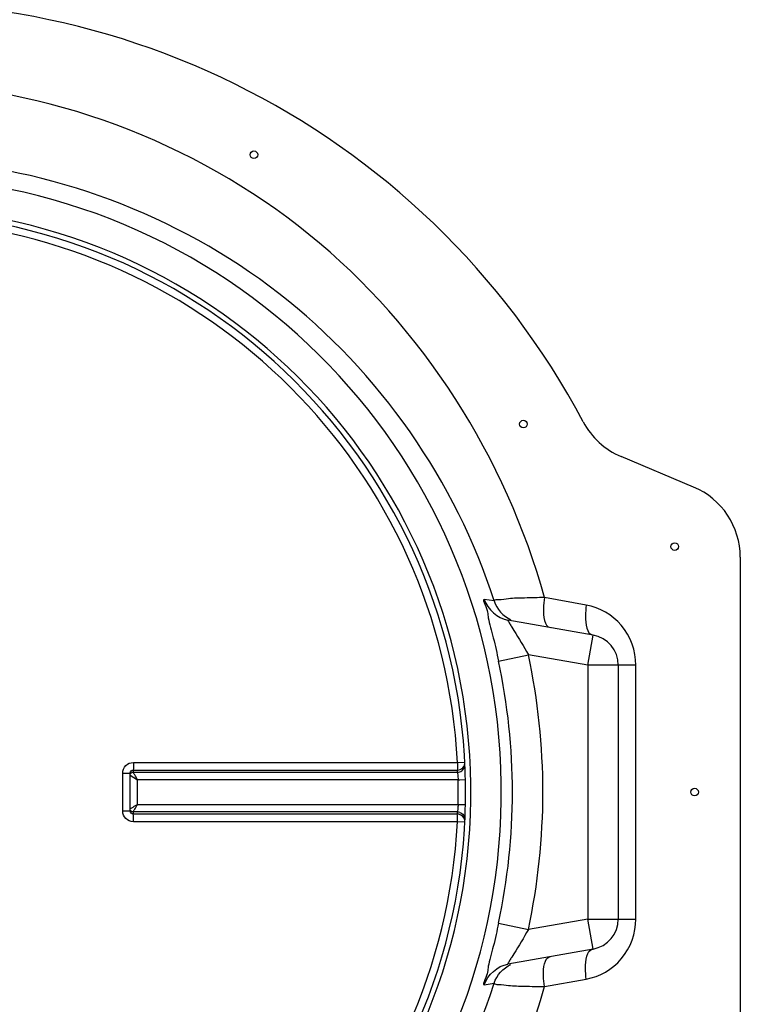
# Model space of a CAD drawing. Header units: millimetres. Extents: x 0 to 297, y 0 to 210.
# Tile 9 of 21: x 150 to 155, y 101 to 107. Entities that reach past the tile are written whole.
import ezdxf

# ---------------------------------------------------------------- set-up
doc = ezdxf.new("R2010")
doc.units = ezdxf.units.MM
doc.header["$LTSCALE"] = 16.335
doc.layers.get('0').update_dxf_attribs({"linetype": 'CONTINUOUS'})
doc.layers.add('AXES_REF', color=7, linetype='CONTINUOUS')

msp = doc.modelspace()

# ---------------------------------------------------------------- linework, layer by layer
at = {"color": 7, "linetype": 'Continuous'}
for p, q in [((154.5147, 104.0715), (154.0394, 104.2715)), ((154.8208, 103.6106), (154.8208, 100.5323)), ((153.8555, 103.1006), (153.2977, 103.199)), ((154.0208, 102.9036), (154.0208, 101.2393)), ((150.8225, 102.1951), (150.8226, 102.1969)), ((150.8225, 101.9479), (150.8225, 102.1951)), ((150.8226, 101.946), (150.8225, 101.9479)), ((153.8555, 101.0423), (153.2977, 100.944))]:
    msp.add_line(p, q, dxfattribs=at)
at = {"color": 9, "linetype": 'Continuous'}
for p, q in [((153.2073, 103.3244), (153.1422, 103.3346)), ((153.8114, 103.2976), (153.5373, 103.3467)), ((153.3226, 103.1538), (153.3369, 103.1311)), ((153.8208, 102.9036), (153.8555, 103.1006)), ((153.2364, 102.9304), (153.4319, 102.9722)), ((153.8208, 102.9036), (153.4319, 102.9722)), ((153.8208, 102.9036), (153.8208, 101.2393)), ((154.1363, 102.9036), (153.8208, 102.9036)), ((154.1363, 101.2393), (154.1363, 102.9036)), ((150.843, 102.2657), (152.9671, 102.2657)), ((152.9671, 102.2657), (153.0157, 102.2682)), ((150.773, 102.1951), (150.8225, 102.1951)), ((150.773, 101.9478), (150.773, 102.1951)), ((150.8425, 102.216), (150.8413, 102.2024)), ((150.8413, 102.2024), (150.8415, 102.2019)), ((150.8415, 102.2019), (152.9666, 102.2019)), ((150.8425, 102.216), (152.9659, 102.216)), ((150.8225, 102.1816), (150.8708, 102.1523)), ((150.8708, 101.9906), (150.8708, 102.1523)), ((152.9712, 102.1523), (150.8708, 102.1523)), ((152.9712, 102.1523), (152.983, 102.1526)), ((152.983, 102.1526), (153.0199, 102.1534)), ((150.773, 101.9478), (150.8225, 101.9479)), ((150.8413, 101.9405), (150.8415, 101.941)), ((150.8413, 101.9405), (150.8425, 101.9269)), ((152.9666, 101.941), (150.8415, 101.941)), ((150.8708, 101.9906), (152.9712, 101.9906)), ((152.9712, 101.9906), (153.0199, 101.9895)), ((152.9659, 101.9269), (150.8425, 101.9269)), ((152.9671, 101.8773), (150.843, 101.8773)), ((153.0157, 101.8747), (152.9671, 101.8773)), ((153.8208, 101.2393), (153.4319, 101.1707)), ((153.8555, 101.0423), (153.8208, 101.2393)), ((153.8208, 101.2393), (154.1363, 101.2393)), ((153.2364, 101.2125), (153.4319, 101.1707)), ((153.3368, 101.0116), (153.3226, 100.9891)), ((153.5373, 100.7962), (153.8114, 100.8454)), ((153.1422, 100.8083), (153.2073, 100.8185))]:
    msp.add_line(p, q, dxfattribs=at)
at = {"color": 7, "linetype": 'Continuous'}
for centre, radius, start, end in [((149.2208, 102.0715), 5.175, 27.96127, 171.10565), ((149.2208, 102.0715), 3.8, 91.5084, 88.4916), ((154.2333, 104.7323), 0.5, 207.96127, 247.17983), ((154.3208, 103.6106), 0.5, 0, 67.17983), ((153.8208, 102.9036), 0.2, 0, 80), ((149.2208, 102.0715), 5.175, 188.89435, 332.03873), ((153.8208, 101.2393), 0.2, 280, 360)]:
    msp.add_arc(centre, radius, start, end, dxfattribs=at)
at = {"color": 9, "linetype": 'Continuous'}
for centre, radius, start, end in [((149.2208, 102.0715), 4.034, 91.42054, 88.57951), ((149.2208, 102.0715), 3.8341, 91.49468, 88.50514), ((149.2208, 102.0715), 3.7513, 2.96745, 87.03255), ((155.6015, 104.5907), 2.6941, 211.98853, 212.23326), ((149.2208, 102.0715), 4.3063, 347.92593, 12.07402), ((149.2208, 102.0715), 4.1064, 347.92621, 12.07379), ((149.2211, 102.0218), 3.7499, 2.75324, 2.96809), ((152.9664, 102.2526), 0.0507, 270.27624, 287.88776), ((149.223, 102.0715), 3.7491, 358.76416, 1.23584), ((149.2211, 102.1211), 3.7499, 357.03191, 357.24676), ((152.9664, 101.8903), 0.0507, 72.11225, 89.72376), ((149.2208, 102.0715), 3.7513, 272.96745, 357.03255), ((155.5439, 99.5986), 2.6206, 147.95261, 148.1963)]:
    msp.add_arc(centre, radius, start, end, dxfattribs=at)
for points, knots in [([(153.5373, 103.3467), (153.2861, 104.2587), (152.2015, 105.9829), (150.2709, 106.6983), (149.3208, 106.7203)], [0, 0, 0, 0, 0.498852, 1, 1, 1, 1]), ([(153.2073, 103.3244), (152.9578, 104.1059), (151.9526, 105.5557), (150.2975, 106.1652), (149.4709, 106.2143)], [0, 0, 0, 0, 0.497649, 1, 1, 1, 1]), ([(153.1422, 103.3346), (153.1317, 103.3362), (153.1653, 103.2663), (153.1649, 103.2096), (153.207, 103.0724), (153.2255, 102.9814), (153.2364, 102.9304)], [0, 0, 0, 0, 0.076628, 0.298706, 0.623156, 1, 1, 1, 1]), ([(153.5373, 103.3467), (153.4938, 103.3463), (153.4169, 103.3436), (153.3109, 103.3426), (153.2531, 103.3299), (153.2108, 103.3328), (153.2073, 103.3244)], [0, 0, 0, 0, 0.393481, 0.708956, 0.918178, 1, 1, 1, 1]), ([(153.5373, 103.3467), (153.5336, 103.3227), (153.5289, 103.2621), (153.5333, 103.1574), (153.5767, 103.1498)], [0, 0, 0, 0, 0.354899, 1, 1, 1, 1]), ([(153.8114, 103.2976), (153.8078, 103.2736), (153.803, 103.2121), (153.8115, 103.1084), (153.8555, 103.1006)], [0, 0, 0, 0, 0.351432, 1, 1, 1, 1]), ([(154.1363, 102.9036), (154.1364, 102.9965), (154.07, 103.1839), (153.8983, 103.282), (153.8114, 103.2976)], [0, 0, 0, 0, 0.512591, 1, 1, 1, 1]), ([(153.2977, 103.199), (153.2945, 103.1995), (153.3092, 103.1772), (153.3112, 103.1721), (153.3165, 103.1635)], [0, 0, 0, 0, 0.247503, 1, 1, 1, 1]), ([(150.773, 102.1951), (150.773, 102.213), (150.7878, 102.2504), (150.8251, 102.2657), (150.843, 102.2657)], [0, 0, 0, 0, 0.500203, 1, 1, 1, 1]), ([(150.843, 102.2657), (150.843, 102.2546), (150.8427, 102.2381), (150.843, 102.2215), (150.8425, 102.216)], [0, 0, 0, 0, 0.666848, 1, 1, 1, 1]), ([(152.9659, 102.216), (152.979, 102.216), (153.0063, 102.2273), (153.0164, 102.2552), (153.0157, 102.2682)], [0, 0, 0, 0, 0.501403, 1, 1, 1, 1]), ([(152.9671, 102.2657), (152.9671, 102.2546), (152.9664, 102.2381), (152.9671, 102.2214), (152.9659, 102.216)], [0, 0, 0, 0, 0.66664, 1, 1, 1, 1]), ([(152.982, 102.2044), (152.9921, 102.2077), (153.0107, 102.2212), (153.0169, 102.2434), (153.0164, 102.254)], [0, 0, 0, 0, 0.501137, 1, 1, 1, 1]), ([(150.8225, 102.1891), (150.8238, 102.1929), (150.829, 102.1998), (150.8373, 102.2024), (150.8413, 102.2024)], [0, 0, 0, 0, 0.498086, 1, 1, 1, 1]), ([(150.8225, 102.1874), (150.8236, 102.1914), (150.8287, 102.1989), (150.8373, 102.2019), (150.8415, 102.2019)], [0, 0, 0, 0, 0.500357, 1, 1, 1, 1]), ([(150.8226, 102.1969), (150.823, 102.2018), (150.8273, 102.2117), (150.8375, 102.216), (150.8425, 102.216)], [0, 0, 0, 0, 0.494602, 1, 1, 1, 1]), ([(150.8708, 102.1523), (150.8644, 102.1629), (150.8548, 102.1795), (150.8446, 102.1958), (150.8415, 102.2019)], [0, 0, 0, 0, 0.64358, 1, 1, 1, 1]), ([(152.9666, 102.2019), (152.9683, 102.1966), (152.9691, 102.1798), (152.9708, 102.1634), (152.9712, 102.1523)], [0, 0, 0, 0, 0.334281, 1, 1, 1, 1]), ([(150.843, 101.8773), (150.8251, 101.8773), (150.7878, 101.8925), (150.773, 101.9299), (150.773, 101.9478)], [0, 0, 0, 0, 0.499795, 1, 1, 1, 1]), ([(150.8708, 101.9906), (150.8656, 101.9875), (150.8494, 101.9777), (150.8332, 101.9682), (150.8225, 101.9613)], [0, 0, 0, 0, 0.323046, 1, 1, 1, 1]), ([(150.8415, 101.941), (150.8373, 101.9411), (150.8287, 101.944), (150.8236, 101.9515), (150.8225, 101.9555)], [0, 0, 0, 0, 0.499642, 1, 1, 1, 1]), ([(150.8413, 101.9405), (150.8373, 101.9405), (150.829, 101.9431), (150.8238, 101.95), (150.8225, 101.9538)], [0, 0, 0, 0, 0.500961, 1, 1, 1, 1]), ([(150.8425, 101.9269), (150.8375, 101.9269), (150.8273, 101.9312), (150.823, 101.9411), (150.8226, 101.946)], [0, 0, 0, 0, 0.504934, 1, 1, 1, 1]), ([(150.8415, 101.941), (150.8446, 101.9471), (150.8548, 101.9634), (150.8644, 101.98), (150.8708, 101.9906)], [0, 0, 0, 0, 0.356419, 1, 1, 1, 1]), ([(152.9712, 101.9906), (152.9708, 101.9796), (152.9691, 101.9631), (152.9683, 101.9463), (152.9666, 101.941)], [0, 0, 0, 0, 0.665722, 1, 1, 1, 1]), ([(152.982, 101.9385), (152.9921, 101.9353), (153.0107, 101.9217), (153.0169, 101.8996), (153.0164, 101.889)], [0, 0, 0, 0, 0.501137, 1, 1, 1, 1]), ([(150.843, 101.8773), (150.843, 101.8883), (150.8427, 101.9049), (150.843, 101.9214), (150.8425, 101.9269)], [0, 0, 0, 0, 0.666848, 1, 1, 1, 1]), ([(152.9671, 101.8773), (152.9671, 101.8883), (152.9664, 101.9048), (152.9671, 101.9215), (152.9659, 101.9269)], [0, 0, 0, 0, 0.66664, 1, 1, 1, 1]), ([(153.0157, 101.8747), (153.0164, 101.8878), (153.0063, 101.9156), (152.979, 101.9269), (152.9659, 101.9269)], [0, 0, 0, 0, 0.498597, 1, 1, 1, 1]), ([(144.7991, 101.2713), (144.9658, 100.2833), (145.9672, 98.3531), (148.957, 97.0503), (152.0766, 98.0124), (153.2719, 99.8326), (153.5373, 100.7962)], [0, 0, 0, 0, 0.249899, 0.500006, 0.750719, 1, 1, 1, 1]), ([(145.1226, 101.2462), (145.3021, 100.3686), (146.2907, 98.6826), (148.9853, 97.6194), (151.7751, 98.3954), (152.9355, 99.9672), (153.2073, 100.8185)], [0, 0, 0, 0, 0.249144, 0.499861, 0.751464, 1, 1, 1, 1]), ([(153.8114, 100.8454), (153.8983, 100.8609), (154.07, 100.959), (154.1364, 101.1465), (154.1363, 101.2393)], [0, 0, 0, 0, 0.48741, 1, 1, 1, 1]), ([(153.2364, 101.2125), (153.2255, 101.1615), (153.207, 101.0706), (153.165, 100.9332), (153.1653, 100.8769), (153.1317, 100.8066), (153.1422, 100.8083)], [0, 0, 0, 0, 0.376849, 0.701302, 0.923348, 1, 1, 1, 1]), ([(153.8114, 100.8454), (153.8078, 100.8693), (153.803, 100.9309), (153.8115, 101.0346), (153.8555, 101.0423)], [0, 0, 0, 0, 0.351432, 1, 1, 1, 1]), ([(153.3167, 100.9797), (153.3114, 100.9711), (153.3096, 100.9658), (153.2944, 100.9434), (153.2977, 100.944)], [0, 0, 0, 0, 0.748618, 1, 1, 1, 1]), ([(153.5373, 100.7962), (153.5336, 100.8202), (153.5289, 100.8808), (153.5333, 100.9855), (153.5767, 100.9932)], [0, 0, 0, 0, 0.354898, 1, 1, 1, 1]), ([(153.2073, 100.8185), (153.2108, 100.8101), (153.2531, 100.813), (153.3109, 100.8003), (153.4169, 100.7993), (153.4938, 100.7967), (153.5373, 100.7962)], [0, 0, 0, 0, 0.081821, 0.291044, 0.606519, 1, 1, 1, 1])]:
    msp.add_open_spline(points, degree=3, knots=knots, dxfattribs=at)
for points in [[(153.1422, 103.3346), (153.1633, 103.2691), (153.23, 103.2109), (153.2977, 103.199)], [(153.2073, 103.3244), (153.2238, 103.272), (153.2668, 103.2238), (153.317, 103.2015)], [(153.3369, 103.1311), (153.3699, 103.079), (153.4019, 103.0262), (153.4319, 102.9722)], [(153.4319, 101.1707), (153.4019, 101.1167), (153.3697, 101.0639), (153.3368, 101.0116)], [(153.1422, 100.8083), (153.1633, 100.8738), (153.23, 100.932), (153.2977, 100.944)], [(153.2073, 100.8185), (153.2238, 100.8709), (153.2668, 100.9192), (153.317, 100.9414)]]:
    msp.add_open_spline(points, degree=3, dxfattribs=at)
at = {"layer": 'AXES_REF', "color": 7, "linetype": 'Continuous'}
for centre in [(151.6333, 106.25), (153.3994, 104.484), (154.3915, 103.6813), (154.5208, 102.0715)]:
    msp.add_circle(centre, 0.025, dxfattribs=at)

doc.saveas('drawing.dxf')
